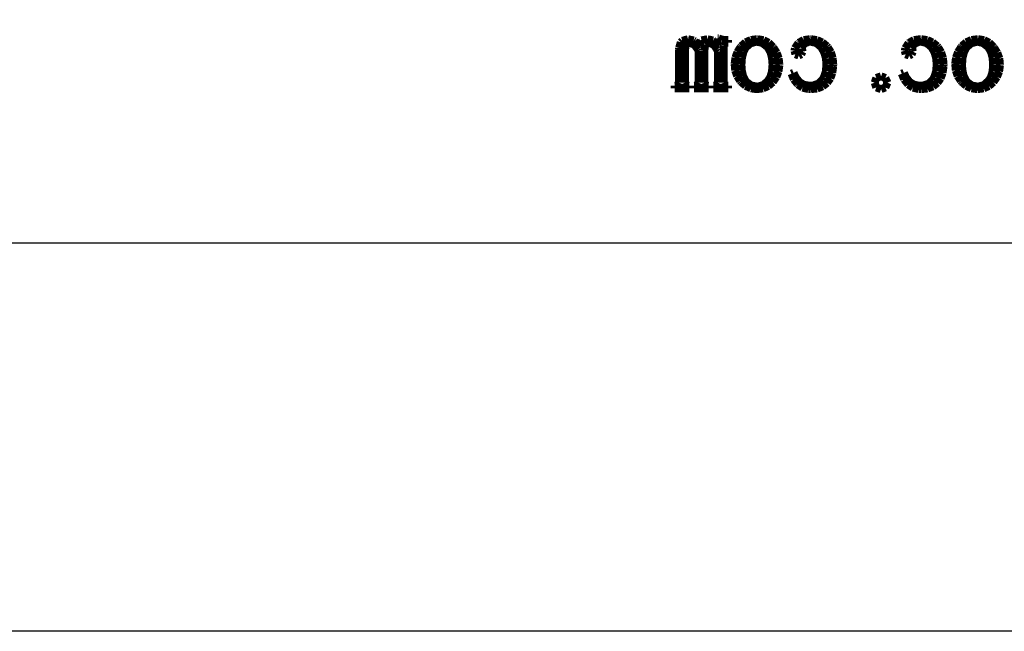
# Model space of a CAD drawing. Extents: x -59 to 351, y -56 to 231.
# Tile 1 of 34: x -52 to -39, y -56 to -48. Entities that reach past the tile are written whole.
import ezdxf

# ---------------------------------------------------------------- set-up
doc = ezdxf.new("R2010")
doc.units = 0
doc.layers.add('BG_SILKSCREEN_BOTTOM', color=23, linetype='CONTINUOUS')

msp = doc.modelspace()

# ---------------------------------------------------------------- linework, layer by layer
at = {"layer": 'BG_SILKSCREEN_BOTTOM'}
msp.add_lwpolyline([(-58.801, -55.753), (-58.801, 231.246934), (351.198942, 231.246934), (351.198942, -55.753)], close=True, dxfattribs=at)
at = {"layer": 'BG_SILKSCREEN_BOTTOM', "const_width": 0.1016}
for points in [[(-43.275758, -48.123094), (-43.350688, -48.143668)], [(-43.20286, -48.139858), (-43.275758, -48.123094)], [(-43.189398, -48.147986), (-43.20286, -48.139858)], [(-43.103038, -48.139858), (-43.136312, -48.206152)], [(-43.102022, -48.138588), (-43.103038, -48.139858)], [(-43.024806, -48.123094), (-43.102022, -48.138588)], [(-42.953178, -48.139858), (-43.024806, -48.123094)], [(-42.944796, -48.145954), (-42.953178, -48.139858)], [(-42.89171, -48.11268), (-42.89171, -48.206152)], [(-42.881296, -48.11268), (-42.89171, -48.11268)], [(-42.836592, -48.12919), (-42.881296, -48.11268)], [(-42.775124, -48.13427), (-42.836592, -48.12919)], [(-42.75836, -48.13427), (-42.775124, -48.13427)], [(-42.75836, -48.167798), (-42.75836, -48.13427)], [(-42.465752, -48.133254), (-42.53357, -48.16348)], [(-42.386758, -48.123094), (-42.465752, -48.133254)], [(-42.378376, -48.123094), (-42.386758, -48.123094)], [(-42.30243, -48.135794), (-42.378376, -48.123094)], [(-42.236898, -48.169068), (-42.30243, -48.135794)], [(-41.785032, -48.13427), (-41.849548, -48.169068)], [(-41.703752, -48.123094), (-41.785032, -48.13427)], [(-41.693592, -48.123094), (-41.703752, -48.123094)], [(-41.614344, -48.13427), (-41.693592, -48.123094)], [(-41.545764, -48.164496), (-41.614344, -48.13427)], [(-40.364156, -48.13427), (-40.427656, -48.169068)], [(-40.28186, -48.123094), (-40.364156, -48.13427)], [(-40.271446, -48.123094), (-40.28186, -48.123094)], [(-40.192452, -48.13427), (-40.271446, -48.123094)], [(-40.124888, -48.164496), (-40.192452, -48.13427)], [(-39.622984, -48.133254), (-39.690548, -48.16348)], [(-39.54399, -48.123094), (-39.622984, -48.133254)], [(-39.535608, -48.123094), (-39.54399, -48.123094)], [(-39.459662, -48.135794), (-39.535608, -48.123094)], [(-39.393876, -48.169068), (-39.459662, -48.135794)], [(-43.390312, -48.233584), (-43.392344, -48.262794)], [(-43.392344, -48.262794), (-43.392344, -48.68418)], [(-43.369484, -48.162464), (-43.390312, -48.233584)], [(-43.350688, -48.143668), (-43.369484, -48.162464)], [(-43.314366, -48.267874), (-43.304968, -48.187356)], [(-43.304968, -48.187356), (-43.302936, -48.184562)], [(-43.302936, -48.184562), (-43.258994, -48.167798)], [(-43.258994, -48.167798), (-43.19143, -48.195992)], [(-43.19143, -48.195992), (-43.147742, -48.25746)], [(-43.136312, -48.206152), (-43.189398, -48.147986)], [(-43.147742, -48.25746), (-43.141392, -48.272954)], [(-43.06443, -48.267874), (-43.053, -48.189896)], [(-43.053, -48.189896), (-43.008296, -48.167798)], [(-43.008296, -48.167798), (-42.941748, -48.195992)], [(-42.89171, -48.206152), (-42.944796, -48.145954)], [(-42.941748, -48.195992), (-42.900092, -48.25746)], [(-42.900092, -48.25746), (-42.89171, -48.27905)], [(-42.814748, -48.201072), (-42.808398, -48.172878)], [(-42.814748, -48.68418), (-42.814748, -48.201072)], [(-42.808398, -48.172878), (-42.78122, -48.167798)], [(-42.78122, -48.167798), (-42.75836, -48.167798)], [(-42.598086, -48.22317), (-42.639742, -48.29048)], [(-42.589704, -48.212756), (-42.598086, -48.22317)], [(-42.53357, -48.16348), (-42.589704, -48.212756)], [(-42.561764, -48.287686), (-42.531538, -48.229266)], [(-42.531538, -48.229266), (-42.47007, -48.177196)], [(-42.47007, -48.177196), (-42.40022, -48.157384)], [(-42.40022, -48.157384), (-42.386758, -48.156368)], [(-42.386758, -48.156368), (-42.317162, -48.172878)], [(-42.317162, -48.172878), (-42.254678, -48.222154)], [(-42.254678, -48.222154), (-42.248328, -48.229266)], [(-42.248328, -48.229266), (-42.214038, -48.287686)], [(-42.18178, -48.22317), (-42.236898, -48.169068)], [(-42.17543, -48.231298), (-42.18178, -48.22317)], [(-42.132758, -48.2981), (-42.17543, -48.231298)], [(-41.89857, -48.240696), (-41.90365, -48.272954)], [(-41.853866, -48.172878), (-41.89857, -48.240696)], [(-41.849548, -48.169068), (-41.853866, -48.172878)], [(-41.809162, -48.23968), (-41.787064, -48.184562)], [(-41.803828, -48.262794), (-41.809162, -48.23968)], [(-41.798748, -48.284384), (-41.803828, -48.262794)], [(-41.787064, -48.184562), (-41.721532, -48.158654)], [(-41.721532, -48.158654), (-41.692576, -48.156368)], [(-41.692576, -48.156368), (-41.62171, -48.172878)], [(-41.62171, -48.172878), (-41.56329, -48.22317)], [(-41.56329, -48.22317), (-41.553892, -48.2346)], [(-41.553892, -48.2346), (-41.519602, -48.297084)], [(-41.487344, -48.212756), (-41.545764, -48.164496)], [(-41.473882, -48.227996), (-41.487344, -48.212756)], [(-41.435274, -48.291496), (-41.473882, -48.227996)], [(-40.476678, -48.240696), (-40.482774, -48.272954)], [(-40.43299, -48.172878), (-40.476678, -48.240696)], [(-40.427656, -48.169068), (-40.43299, -48.172878)], [(-40.388032, -48.23968), (-40.366188, -48.184562)], [(-40.382952, -48.262794), (-40.388032, -48.23968)], [(-40.376602, -48.284384), (-40.382952, -48.262794)], [(-40.366188, -48.184562), (-40.300656, -48.158654)], [(-40.300656, -48.158654), (-40.271446, -48.156368)], [(-40.271446, -48.156368), (-40.200834, -48.172878)], [(-40.200834, -48.172878), (-40.141398, -48.22317)], [(-40.141398, -48.22317), (-40.132, -48.2346)], [(-40.132, -48.2346), (-40.09771, -48.297084)], [(-40.065452, -48.212756), (-40.124888, -48.164496)], [(-40.053006, -48.227996), (-40.065452, -48.212756)], [(-40.013382, -48.291496), (-40.053006, -48.227996)], [(-39.755064, -48.22317), (-39.796974, -48.29048)], [(-39.746936, -48.212756), (-39.755064, -48.22317)], [(-39.690548, -48.16348), (-39.746936, -48.212756)], [(-39.718742, -48.287686), (-39.688516, -48.229266)], [(-39.688516, -48.229266), (-39.627048, -48.177196)], [(-39.627048, -48.177196), (-39.557452, -48.157384)], [(-39.557452, -48.157384), (-39.54399, -48.156368)], [(-39.54399, -48.156368), (-39.47414, -48.172878)], [(-39.47414, -48.172878), (-39.411656, -48.222154)], [(-39.411656, -48.222154), (-39.40556, -48.229266)], [(-39.40556, -48.229266), (-39.371016, -48.287686)], [(-39.338758, -48.22317), (-39.393876, -48.169068)], [(-39.332662, -48.231298), (-39.338758, -48.22317)], [(-39.28999, -48.2981), (-39.332662, -48.231298)], [(-43.314366, -48.68418), (-43.314366, -48.267874)], [(-43.141392, -48.272954), (-43.141392, -48.68418)], [(-43.06443, -48.68418), (-43.06443, -48.267874)], [(-42.89171, -48.27905), (-42.89171, -48.68418)], [(-42.66565, -48.362362), (-42.675048, -48.439578)], [(-42.639742, -48.29048), (-42.66565, -48.362362)], [(-42.586656, -48.450754), (-42.580306, -48.3616)], [(-42.580306, -48.3616), (-42.561764, -48.287686)], [(-42.214038, -48.287686), (-42.194226, -48.3616)], [(-42.194226, -48.3616), (-42.18686, -48.449992)], [(-42.10685, -48.369982), (-42.132758, -48.2981)], [(-42.098468, -48.445674), (-42.10685, -48.369982)], [(-41.90365, -48.272954), (-41.892474, -48.317658)], [(-41.892474, -48.317658), (-41.848532, -48.334168)], [(-41.848532, -48.334168), (-41.815258, -48.317658)], [(-41.815258, -48.317658), (-41.798748, -48.284384)], [(-41.519602, -48.297084), (-41.498774, -48.370998)], [(-41.498774, -48.370998), (-41.492678, -48.450754)], [(-41.411398, -48.364394), (-41.435274, -48.291496)], [(-41.404032, -48.445674), (-41.411398, -48.364394)], [(-40.482774, -48.272954), (-40.471344, -48.317658)], [(-40.471344, -48.317658), (-40.42664, -48.334168)], [(-40.42664, -48.334168), (-40.393366, -48.317658)], [(-40.393366, -48.317658), (-40.376602, -48.284384)], [(-40.09771, -48.297084), (-40.077898, -48.370998)], [(-40.077898, -48.370998), (-40.071548, -48.450754)], [(-39.990522, -48.364394), (-40.013382, -48.291496)], [(-39.98214, -48.445674), (-39.990522, -48.364394)], [(-39.822882, -48.362362), (-39.83228, -48.439578)], [(-39.796974, -48.29048), (-39.822882, -48.362362)], [(-39.743888, -48.450754), (-39.737538, -48.3616)], [(-39.737538, -48.3616), (-39.718742, -48.287686)], [(-39.371016, -48.287686), (-39.351204, -48.3616)], [(-39.351204, -48.3616), (-39.344092, -48.449992)], [(-39.263828, -48.369982), (-39.28999, -48.2981)], [(-39.255446, -48.445674), (-39.263828, -48.369982)], [(-42.675048, -48.439578), (-42.675048, -48.445674)], [(-42.675048, -48.445674), (-42.667936, -48.526954)], [(-42.583608, -48.518572), (-42.586656, -48.450754)], [(-42.566844, -48.595788), (-42.583608, -48.518572)], [(-42.18686, -48.450754), (-42.194226, -48.541686)], [(-42.18686, -48.449992), (-42.18686, -48.450754)], [(-42.109898, -48.539654), (-42.098468, -48.461168)], [(-42.098468, -48.461168), (-42.098468, -48.445674)], [(-41.492678, -48.450754), (-41.49979, -48.537368)], [(-41.416478, -48.558196), (-41.405048, -48.474884)], [(-41.405048, -48.474884), (-41.404032, -48.445674)], [(-40.071548, -48.450754), (-40.078914, -48.537368)], [(-39.994586, -48.558196), (-39.983156, -48.474884)], [(-39.983156, -48.474884), (-39.98214, -48.445674)], [(-39.83228, -48.439578), (-39.83228, -48.445674)], [(-39.83228, -48.445674), (-39.824914, -48.526954)], [(-39.740586, -48.518572), (-39.743888, -48.450754)], [(-39.724076, -48.595788), (-39.740586, -48.518572)], [(-39.344092, -48.450754), (-39.351204, -48.541686)], [(-39.344092, -48.449992), (-39.344092, -48.450754)], [(-39.266876, -48.539654), (-39.255446, -48.461168)], [(-39.255446, -48.461168), (-39.255446, -48.445674)], [(-42.667936, -48.526954), (-42.64279, -48.598582)], [(-42.64279, -48.598582), (-42.603166, -48.661066)], [(-42.536618, -48.655986), (-42.566844, -48.595788)], [(-42.21607, -48.613568), (-42.248328, -48.662082)], [(-42.194226, -48.541686), (-42.21607, -48.613568)], [(-42.18178, -48.673766), (-42.137076, -48.610266)], [(-42.137076, -48.610266), (-42.109898, -48.539654)], [(-41.915334, -48.556164), (-41.942258, -48.567594)], [(-41.942258, -48.567594), (-41.913048, -48.640492)], [(-41.890188, -48.611282), (-41.915334, -48.556164)], [(-41.913048, -48.640492), (-41.865296, -48.70069)], [(-41.842436, -48.673766), (-41.890188, -48.611282)], [(-41.542462, -48.645572), (-41.5925, -48.694594)], [(-41.52265, -48.608996), (-41.542462, -48.645572)], [(-41.49979, -48.537368), (-41.52265, -48.608996)], [(-41.482264, -48.68418), (-41.441624, -48.627792)], [(-41.441624, -48.627792), (-41.416478, -48.558196)], [(-40.87114, -48.68418), (-40.849296, -48.622458)], [(-40.849296, -48.622458), (-40.787828, -48.600868)], [(-40.787828, -48.600868), (-40.73271, -48.622458)], [(-40.73271, -48.622458), (-40.704516, -48.68418)], [(-40.493188, -48.556164), (-40.521382, -48.567594)], [(-40.521382, -48.567594), (-40.491156, -48.640492)], [(-40.469312, -48.611282), (-40.493188, -48.556164)], [(-40.491156, -48.640492), (-40.44315, -48.70069)], [(-40.42156, -48.673766), (-40.469312, -48.611282)], [(-40.121586, -48.645572), (-40.171624, -48.694594)], [(-40.100758, -48.608996), (-40.121586, -48.645572)], [(-40.078914, -48.537368), (-40.100758, -48.608996)], [(-40.060118, -48.68418), (-40.020748, -48.627792)], [(-40.020748, -48.627792), (-39.994586, -48.558196)], [(-39.824914, -48.526954), (-39.800022, -48.598582)], [(-39.800022, -48.598582), (-39.760398, -48.661066)], [(-39.69385, -48.655986), (-39.724076, -48.595788)], [(-39.373048, -48.613568), (-39.40556, -48.662082)], [(-39.351204, -48.541686), (-39.373048, -48.613568)], [(-39.338758, -48.673766), (-39.294054, -48.610266)], [(-39.294054, -48.610266), (-39.266876, -48.539654)], [(-43.447462, -48.72355), (-43.447462, -48.757078)], [(-43.436032, -48.72355), (-43.447462, -48.72355)], [(-43.447462, -48.757078), (-43.258994, -48.757078)], [(-43.402758, -48.712374), (-43.436032, -48.72355)], [(-43.392344, -48.68418), (-43.402758, -48.712374)], [(-43.302936, -48.712374), (-43.314366, -48.68418)], [(-43.269662, -48.72355), (-43.302936, -48.712374)], [(-43.258994, -48.72355), (-43.269662, -48.72355)], [(-43.258994, -48.757078), (-43.258994, -48.72355)], [(-43.19778, -48.72355), (-43.19778, -48.757078)], [(-43.18635, -48.72355), (-43.19778, -48.72355)], [(-43.19778, -48.757078), (-43.008296, -48.757078)], [(-43.153076, -48.712374), (-43.18635, -48.72355)], [(-43.141392, -48.68418), (-43.153076, -48.712374)], [(-43.053, -48.712374), (-43.06443, -48.68418)], [(-43.019726, -48.72355), (-43.053, -48.712374)], [(-43.008296, -48.72355), (-43.019726, -48.72355)], [(-43.008296, -48.757078), (-43.008296, -48.72355)], [(-42.947844, -48.72355), (-42.947844, -48.757078)], [(-42.936414, -48.72355), (-42.947844, -48.72355)], [(-42.947844, -48.757078), (-42.75836, -48.757078)], [(-42.90314, -48.712374), (-42.936414, -48.72355)], [(-42.89171, -48.68418), (-42.90314, -48.712374)], [(-42.803064, -48.712374), (-42.814748, -48.68418)], [(-42.76979, -48.72355), (-42.803064, -48.712374)], [(-42.75836, -48.72355), (-42.76979, -48.72355)], [(-42.75836, -48.757078), (-42.75836, -48.72355)], [(-42.603166, -48.661066), (-42.59199, -48.673766)], [(-42.59199, -48.673766), (-42.53357, -48.724566)], [(-42.521124, -48.675798), (-42.536618, -48.655986)], [(-42.53357, -48.724566), (-42.465752, -48.757078)], [(-42.461688, -48.719486), (-42.521124, -48.675798)], [(-42.465752, -48.757078), (-42.389806, -48.767492)], [(-42.386758, -48.733964), (-42.461688, -48.719486)], [(-42.38117, -48.766476), (-42.395394, -48.766476)], [(-42.389806, -48.767492), (-42.386758, -48.767492)], [(-42.37736, -48.733964), (-42.386758, -48.733964)], [(-42.386758, -48.767492), (-42.30878, -48.757078)], [(-42.306748, -48.714152), (-42.37736, -48.733964)], [(-42.30878, -48.757078), (-42.240962, -48.726598)], [(-42.248328, -48.662082), (-42.306748, -48.714152)], [(-42.240962, -48.726598), (-42.183812, -48.677068)], [(-42.183812, -48.677068), (-42.18178, -48.673766)], [(-41.865296, -48.70069), (-41.858946, -48.707294)], [(-41.858946, -48.707294), (-41.799764, -48.74768)], [(-41.786048, -48.709072), (-41.842436, -48.673766)], [(-41.799764, -48.74768), (-41.723564, -48.766476)], [(-41.709086, -48.72355), (-41.786048, -48.709072)], [(-41.723564, -48.766476), (-41.692576, -48.767492)], [(-41.663366, -48.719486), (-41.709086, -48.72355)], [(-41.692576, -48.767492), (-41.611296, -48.758856)], [(-41.5925, -48.694594), (-41.663366, -48.719486)], [(-41.611296, -48.758856), (-41.541446, -48.73117)], [(-41.541446, -48.73117), (-41.48328, -48.685958)], [(-41.48328, -48.685958), (-41.482264, -48.68418)], [(-40.849296, -48.745394), (-40.87114, -48.68418)], [(-40.787828, -48.767492), (-40.849296, -48.745394)], [(-40.73271, -48.745394), (-40.787828, -48.767492)], [(-40.704516, -48.68418), (-40.73271, -48.745394)], [(-40.44315, -48.70069), (-40.43807, -48.707294)], [(-40.43807, -48.707294), (-40.377618, -48.74768)], [(-40.364156, -48.709072), (-40.42156, -48.673766)], [(-40.377618, -48.74768), (-40.302688, -48.766476)], [(-40.28821, -48.72355), (-40.364156, -48.709072)], [(-40.302688, -48.766476), (-40.271446, -48.767492)], [(-40.24249, -48.719486), (-40.28821, -48.72355)], [(-40.271446, -48.767492), (-40.18915, -48.758856)], [(-40.171624, -48.694594), (-40.24249, -48.719486)], [(-40.18915, -48.758856), (-40.119554, -48.73117)], [(-40.119554, -48.73117), (-40.06215, -48.685958)], [(-40.06215, -48.685958), (-40.060118, -48.68418)], [(-39.760398, -48.661066), (-39.748968, -48.673766)], [(-39.748968, -48.673766), (-39.690548, -48.724566)], [(-39.678102, -48.675798), (-39.69385, -48.655986)], [(-39.690548, -48.724566), (-39.622984, -48.757078)], [(-39.61892, -48.719486), (-39.678102, -48.675798)], [(-39.622984, -48.757078), (-39.547038, -48.767492)], [(-39.54399, -48.733964), (-39.61892, -48.719486)], [(-39.547038, -48.767492), (-39.54399, -48.767492)], [(-39.534592, -48.733964), (-39.54399, -48.733964)], [(-39.54399, -48.767492), (-39.465758, -48.757078)], [(-39.463726, -48.714152), (-39.534592, -48.733964)], [(-39.465758, -48.757078), (-39.398194, -48.726598)], [(-39.40556, -48.662082), (-39.463726, -48.714152)], [(-39.398194, -48.726598), (-39.34079, -48.677068)], [(-39.34079, -48.677068), (-39.338758, -48.673766)]]:
    msp.add_lwpolyline(points, dxfattribs=at)
at = {"layer": 'BG_SILKSCREEN_BOTTOM'}
msp.add_lwpolyline([(346.198952, -50.752756), (-53.80101, -50.752756)], dxfattribs=at)

doc.saveas('drawing.dxf')
